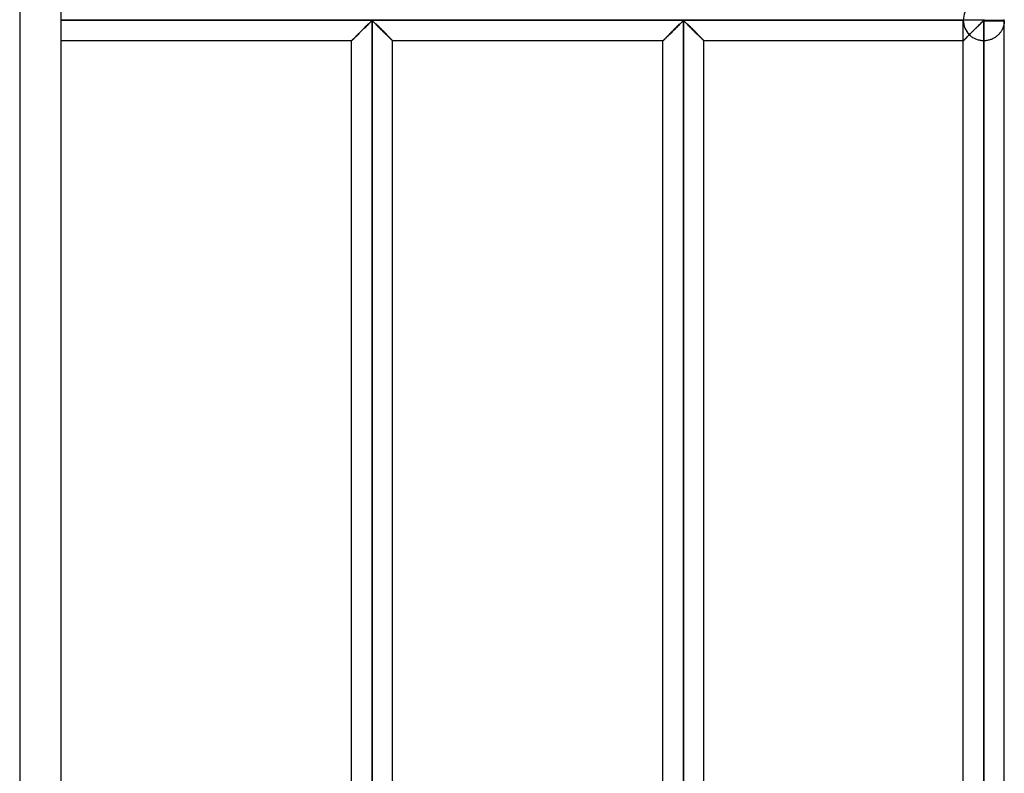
# Model space of a CAD drawing. Header units: millimetres. Extents: x -338 to 315, y -572 to 572.
# Tile 4 of 17: x 195 to 315, y -367 to -276. Entities that reach past the tile are written whole.
import ezdxf

# ---------------------------------------------------------------- set-up
doc = ezdxf.new("R2010")
doc.units = ezdxf.units.MM
doc.layers.add('MAIN-1', color=7, linetype='Continuous')
doc.layers.add('MAIN-2', color=7, linetype='Continuous')

msp = doc.modelspace()

# ---------------------------------------------------------------- linework, layer by layer
at = {"layer": 'MAIN-1'}
for p, q in [((200, 572.5), (200, -572.5)), ((312.5, -275.62), (200, -275.62)), ((237.54, -276.05), (237.62, -275.96)), ((237.62, -275.96), (237.7, -275.88)), ((237.7, -275.88), (237.78, -275.81)), ((237.78, -275.81), (237.85, -275.74)), ((237.85, -275.74), (237.95, -275.7)), ((237.95, -275.7), (238.05, -275.74)), ((237.95, -459.3), (237.95, -275.7)), ((238.05, -275.74), (238.12, -275.81)), ((238.12, -275.81), (238.2, -275.88)), ((238.2, -275.88), (238.28, -275.96)), ((238.28, -275.96), (238.36, -276.05)), ((275.49, -276.05), (275.57, -275.96)), ((275.57, -275.96), (275.65, -275.88)), ((275.65, -275.88), (275.73, -275.81)), ((275.73, -275.81), (275.8, -275.74)), ((275.8, -275.74), (275.9, -275.7)), ((275.9, -275.7), (276, -275.74)), ((275.9, -459.3), (275.9, -275.7)), ((276, -275.74), (276.07, -275.81)), ((276.07, -275.81), (276.15, -275.88)), ((276.15, -275.88), (276.23, -275.96)), ((276.23, -275.96), (276.31, -276.05)), ((312.04, -276.09), (312.14, -276)), ((312.14, -276), (312.23, -275.91)), ((312.23, -275.91), (312.31, -275.83)), ((312.31, -275.83), (312.4, -275.75)), ((312.4, -275.75), (312.5, -275.7)), ((312.5, -275.55), (312.5, -275.62)), ((312.5, -275.62), (315, -275.62)), ((312.5, -275.62), (312.5, -275.7)), ((312.5, -275.7), (315, -275.7)), ((312.5, -275.7), (312.5, -459.3)), ((315, -459.3), (315, -275.7)), ((236.3, -277.27), (236.39, -277.18)), ((236.39, -277.18), (236.49, -277.09)), ((236.49, -277.09), (236.59, -276.99)), ((236.59, -276.99), (236.68, -276.89)), ((236.68, -276.89), (236.78, -276.79)), ((236.78, -276.79), (236.88, -276.7)), ((236.88, -276.7), (236.98, -276.6)), ((236.98, -276.6), (237.08, -276.5)), ((237.08, -276.5), (237.17, -276.41)), ((237.17, -276.41), (237.27, -276.31)), ((237.27, -276.31), (237.36, -276.22)), ((237.36, -276.22), (237.45, -276.13)), ((237.45, -276.13), (237.54, -276.05)), ((238.36, -276.05), (238.45, -276.13)), ((238.45, -276.13), (238.54, -276.22)), ((238.54, -276.22), (238.63, -276.31)), ((238.63, -276.31), (238.73, -276.41)), ((238.73, -276.41), (238.82, -276.5)), ((238.82, -276.5), (238.92, -276.6)), ((238.92, -276.6), (239.02, -276.7)), ((239.02, -276.7), (239.12, -276.79)), ((239.12, -276.79), (239.22, -276.89)), ((239.22, -276.89), (239.31, -276.99)), ((239.31, -276.99), (239.41, -277.09)), ((239.41, -277.09), (239.51, -277.18)), ((239.51, -277.18), (239.6, -277.27)), ((274.25, -277.27), (274.34, -277.18)), ((274.34, -277.18), (274.44, -277.09)), ((274.44, -277.09), (274.54, -276.99)), ((274.54, -276.99), (274.63, -276.89)), ((274.63, -276.89), (274.73, -276.79)), ((274.73, -276.79), (274.83, -276.7)), ((274.83, -276.7), (274.93, -276.6)), ((274.93, -276.6), (275.03, -276.5)), ((275.03, -276.5), (275.12, -276.41)), ((275.12, -276.41), (275.22, -276.31)), ((275.22, -276.31), (275.31, -276.22)), ((275.31, -276.22), (275.4, -276.13)), ((275.4, -276.13), (275.49, -276.05)), ((276.31, -276.05), (276.4, -276.13)), ((276.4, -276.13), (276.49, -276.22)), ((276.49, -276.22), (276.58, -276.31)), ((276.58, -276.31), (276.68, -276.41)), ((276.68, -276.41), (276.77, -276.5)), ((276.77, -276.5), (276.87, -276.6)), ((276.87, -276.6), (276.97, -276.7)), ((276.97, -276.7), (277.07, -276.79)), ((277.07, -276.79), (277.17, -276.89)), ((277.17, -276.89), (277.26, -276.99)), ((277.26, -276.99), (277.36, -277.09)), ((277.36, -277.09), (277.46, -277.18)), ((277.46, -277.18), (277.55, -277.27)), ((310.89, -277.24), (310.99, -277.13)), ((310.99, -277.13), (311.1, -277.03)), ((311.1, -277.03), (311.2, -276.92)), ((311.2, -276.92), (311.31, -276.81)), ((311.31, -276.81), (311.42, -276.71)), ((311.42, -276.71), (311.53, -276.6)), ((311.53, -276.6), (311.63, -276.49)), ((311.63, -276.49), (311.74, -276.39)), ((311.74, -276.39), (311.84, -276.29)), ((311.84, -276.29), (311.94, -276.19)), ((311.94, -276.19), (312.04, -276.09)), ((235.45, -278.12), (200, -278.12)), ((235.45, -278.12), (235.46, -278.12)), ((235.45, -456.88), (235.45, -278.12)), ((235.46, -278.12), (235.47, -278.11)), ((235.47, -278.11), (235.49, -278.08)), ((235.49, -278.08), (235.52, -278.05)), ((235.52, -278.05), (235.56, -278.01)), ((235.56, -278.01), (235.61, -277.96)), ((235.61, -277.96), (235.67, -277.91)), ((235.67, -277.91), (235.73, -277.84)), ((235.73, -277.84), (235.8, -277.77)), ((235.8, -277.77), (235.88, -277.7)), ((235.88, -277.7), (235.96, -277.62)), ((235.96, -277.62), (236.04, -277.54)), ((236.04, -277.54), (236.12, -277.45)), ((236.12, -277.45), (236.21, -277.36)), ((236.21, -277.36), (236.3, -277.27)), ((239.6, -277.27), (239.69, -277.36)), ((239.69, -277.36), (239.78, -277.45)), ((239.78, -277.45), (239.86, -277.54)), ((239.86, -277.54), (239.94, -277.62)), ((239.94, -277.62), (240.02, -277.7)), ((240.02, -277.7), (240.1, -277.77)), ((240.1, -277.77), (240.17, -277.84)), ((240.17, -277.84), (240.23, -277.91)), ((240.23, -277.91), (240.29, -277.96)), ((240.29, -277.96), (240.34, -278.01)), ((240.34, -278.01), (240.38, -278.05)), ((240.38, -278.05), (240.41, -278.08)), ((240.41, -278.08), (240.43, -278.11)), ((240.43, -278.11), (240.44, -278.12)), ((240.44, -278.12), (240.45, -278.12)), ((240.45, -456.88), (240.45, -278.12)), ((273.4, -278.12), (240.45, -278.12)), ((273.4, -278.12), (273.41, -278.12)), ((273.4, -456.88), (273.4, -278.12)), ((273.41, -278.12), (273.42, -278.11)), ((273.42, -278.11), (273.44, -278.08)), ((273.44, -278.08), (273.47, -278.05)), ((273.47, -278.05), (273.51, -278.01)), ((273.51, -278.01), (273.56, -277.96)), ((273.56, -277.96), (273.62, -277.91)), ((273.62, -277.91), (273.68, -277.84)), ((273.68, -277.84), (273.75, -277.77)), ((273.75, -277.77), (273.83, -277.7)), ((273.83, -277.7), (273.91, -277.62)), ((273.91, -277.62), (273.99, -277.54)), ((273.99, -277.54), (274.07, -277.45)), ((274.07, -277.45), (274.16, -277.36)), ((274.16, -277.36), (274.25, -277.27)), ((277.55, -277.27), (277.64, -277.36)), ((277.64, -277.36), (277.73, -277.45)), ((277.73, -277.45), (277.81, -277.54)), ((277.81, -277.54), (277.89, -277.62)), ((277.89, -277.62), (277.97, -277.7)), ((277.97, -277.7), (278.05, -277.77)), ((278.05, -277.77), (278.12, -277.84)), ((278.12, -277.84), (278.18, -277.91)), ((278.18, -277.91), (278.24, -277.96)), ((278.24, -277.96), (278.29, -278.01)), ((278.29, -278.01), (278.33, -278.05)), ((278.33, -278.05), (278.36, -278.08)), ((278.36, -278.08), (278.38, -278.11)), ((278.38, -278.11), (278.39, -278.12)), ((278.39, -278.12), (278.4, -278.12)), ((278.4, -456.88), (278.4, -278.12)), ((310, -278.12), (278.4, -278.12)), ((310, -278.12), (310.01, -278.12)), ((310, -456.88), (310, -278.12)), ((310.01, -278.12), (310.02, -278.1)), ((310.02, -278.1), (310.05, -278.08)), ((310.05, -278.08), (310.09, -278.04)), ((310.09, -278.04), (310.14, -277.99)), ((310.14, -277.99), (310.2, -277.93)), ((310.2, -277.93), (310.26, -277.86)), ((310.26, -277.86), (310.34, -277.79)), ((310.34, -277.79), (310.42, -277.71)), ((310.42, -277.71), (310.51, -277.62)), ((310.51, -277.62), (310.6, -277.53)), ((310.6, -277.53), (310.69, -277.43)), ((310.69, -277.43), (310.79, -277.34)), ((310.79, -277.34), (310.89, -277.24))]:
    msp.add_line(p, q, dxfattribs=at)
for start, end in [(0, 1.6206), (358.3794, 0)]:
    msp.add_arc((312.5, -275.62), 2.5, start, end, dxfattribs=at)
at = {"layer": 'MAIN-2'}
for p, q in [((195, 567.5), (195, -567.5)), ((200, -275.62), (310, -275.62)), ((312.5, -275.62), (200, -275.62)), ((200, -275.62), (310, -275.62)), ((237.62, -275.96), (237.54, -276.04)), ((237.54, -276.04), (237.62, -275.96)), ((237.62, -275.96), (237.54, -276.05)), ((237.7, -275.88), (237.62, -275.96)), ((237.62, -275.96), (237.7, -275.88)), ((237.7, -275.88), (237.62, -275.96)), ((237.78, -275.81), (237.7, -275.88)), ((237.7, -275.88), (237.78, -275.81)), ((237.78, -275.81), (237.7, -275.88)), ((237.85, -275.74), (237.78, -275.81)), ((237.78, -275.81), (237.85, -275.74)), ((237.85, -275.74), (237.78, -275.81)), ((237.95, -275.7), (237.85, -275.74)), ((237.85, -275.74), (237.95, -275.7)), ((237.95, -275.7), (237.85, -275.74)), ((237.95, -275.7), (238.05, -275.74)), ((238.05, -275.74), (237.95, -275.7)), ((237.95, -459.3), (237.95, -275.7)), ((237.95, -275.7), (237.95, -459.3)), ((237.95, -275.7), (237.95, -459.3)), ((238.05, -275.74), (237.95, -275.7)), ((238.05, -275.74), (238.12, -275.81)), ((238.12, -275.81), (238.05, -275.74)), ((238.12, -275.81), (238.05, -275.74)), ((238.12, -275.81), (238.2, -275.88)), ((238.2, -275.88), (238.12, -275.81)), ((238.2, -275.88), (238.12, -275.81)), ((238.2, -275.88), (238.28, -275.96)), ((238.28, -275.96), (238.2, -275.88)), ((238.28, -275.96), (238.2, -275.88)), ((238.28, -275.96), (238.36, -276.04)), ((238.36, -276.04), (238.28, -275.96)), ((238.36, -276.05), (238.28, -275.96)), ((275.57, -275.96), (275.49, -276.04)), ((275.49, -276.04), (275.57, -275.96)), ((275.57, -275.96), (275.49, -276.05)), ((275.65, -275.88), (275.57, -275.96)), ((275.57, -275.96), (275.65, -275.88)), ((275.65, -275.88), (275.57, -275.96)), ((275.73, -275.81), (275.65, -275.88)), ((275.65, -275.88), (275.73, -275.81)), ((275.73, -275.81), (275.65, -275.88)), ((275.8, -275.74), (275.73, -275.81)), ((275.73, -275.81), (275.8, -275.74)), ((275.8, -275.74), (275.73, -275.81)), ((275.9, -275.7), (275.8, -275.74)), ((275.8, -275.74), (275.9, -275.7)), ((275.9, -275.7), (275.8, -275.74)), ((275.9, -275.7), (276, -275.74)), ((276, -275.74), (275.9, -275.7)), ((275.9, -459.3), (275.9, -275.7)), ((275.9, -275.7), (275.9, -459.3)), ((275.9, -275.7), (275.9, -459.3)), ((276, -275.74), (275.9, -275.7)), ((276, -275.74), (276.07, -275.81)), ((276.07, -275.81), (276, -275.74)), ((276.07, -275.81), (276, -275.74)), ((276.07, -275.81), (276.15, -275.88)), ((276.15, -275.88), (276.07, -275.81)), ((276.15, -275.88), (276.07, -275.81)), ((276.15, -275.88), (276.23, -275.96)), ((276.23, -275.96), (276.15, -275.88)), ((276.23, -275.96), (276.15, -275.88)), ((276.23, -275.96), (276.31, -276.04)), ((276.31, -276.04), (276.23, -275.96)), ((276.31, -276.05), (276.23, -275.96)), ((310, -275.62), (310, -275.62)), ((310, -278.12), (310, -275.7)), ((312.13, -276), (312.07, -276.06)), ((312.19, -275.94), (312.13, -276)), ((312.25, -275.88), (312.19, -275.94)), ((312.31, -275.83), (312.25, -275.88)), ((312.37, -275.78), (312.31, -275.83)), ((312.42, -275.73), (312.37, -275.78)), ((312.5, -275.7), (312.42, -275.73)), ((312.5, -275.62), (312.5, -275.55)), ((312.5, -275.62), (315, -275.62)), ((312.5, -275.7), (312.5, -275.62)), ((312.5, -459.3), (312.5, -275.7)), ((315, -275.7), (312.5, -275.7)), ((314.98, -275.92), (314.97, -275.98)), ((314.97, -275.98), (314.97, -276.04)), ((314.99, -275.87), (314.98, -275.92)), ((315, -275.77), (314.99, -275.82)), ((314.99, -275.82), (314.99, -275.87)), ((315, -275.62), (315, -275.62)), ((315, -275.7), (315, -275.73)), ((315, -275.73), (315, -275.77)), ((236.39, -277.18), (236.3, -277.27)), ((236.42, -277.16), (236.33, -277.25)), ((236.33, -277.25), (236.42, -277.16)), ((236.49, -277.09), (236.39, -277.18)), ((236.51, -277.06), (236.42, -277.16)), ((236.42, -277.16), (236.51, -277.06)), ((236.59, -276.99), (236.49, -277.09)), ((236.61, -276.97), (236.51, -277.06)), ((236.51, -277.06), (236.61, -276.97)), ((236.68, -276.89), (236.59, -276.99)), ((236.7, -276.87), (236.61, -276.97)), ((236.61, -276.97), (236.7, -276.87)), ((236.78, -276.79), (236.68, -276.89)), ((236.8, -276.78), (236.7, -276.87)), ((236.7, -276.87), (236.8, -276.78)), ((236.88, -276.7), (236.78, -276.79)), ((236.9, -276.68), (236.8, -276.78)), ((236.8, -276.78), (236.9, -276.68)), ((236.98, -276.6), (236.88, -276.7)), ((236.99, -276.58), (236.9, -276.68)), ((236.9, -276.68), (236.99, -276.58)), ((237.08, -276.5), (236.98, -276.6)), ((237.09, -276.49), (236.99, -276.58)), ((236.99, -276.58), (237.09, -276.49)), ((237.17, -276.41), (237.08, -276.5)), ((237.18, -276.39), (237.09, -276.49)), ((237.09, -276.49), (237.18, -276.39)), ((237.27, -276.31), (237.17, -276.41)), ((237.28, -276.3), (237.18, -276.39)), ((237.18, -276.39), (237.28, -276.3)), ((237.36, -276.22), (237.27, -276.31)), ((237.37, -276.21), (237.28, -276.3)), ((237.28, -276.3), (237.37, -276.21)), ((237.45, -276.13), (237.36, -276.22)), ((237.46, -276.12), (237.37, -276.21)), ((237.37, -276.21), (237.46, -276.12)), ((237.54, -276.05), (237.45, -276.13)), ((237.54, -276.04), (237.46, -276.12)), ((237.46, -276.12), (237.54, -276.04)), ((238.36, -276.04), (238.44, -276.12)), ((238.44, -276.12), (238.36, -276.04)), ((238.45, -276.13), (238.36, -276.05)), ((238.44, -276.12), (238.53, -276.21)), ((238.53, -276.21), (238.44, -276.12)), ((238.54, -276.22), (238.45, -276.13)), ((238.53, -276.21), (238.62, -276.3)), ((238.62, -276.3), (238.53, -276.21)), ((238.63, -276.31), (238.54, -276.22)), ((238.62, -276.3), (238.72, -276.39)), ((238.72, -276.39), (238.62, -276.3)), ((238.73, -276.41), (238.63, -276.31)), ((238.72, -276.39), (238.81, -276.49)), ((238.81, -276.49), (238.72, -276.39)), ((238.82, -276.5), (238.73, -276.41)), ((238.81, -276.49), (238.91, -276.58)), ((238.91, -276.58), (238.81, -276.49)), ((238.92, -276.6), (238.82, -276.5)), ((238.91, -276.58), (239, -276.68)), ((239, -276.68), (238.91, -276.58)), ((239.02, -276.7), (238.92, -276.6)), ((239, -276.68), (239.1, -276.78)), ((239.1, -276.78), (239, -276.68)), ((239.12, -276.79), (239.02, -276.7)), ((239.1, -276.78), (239.2, -276.87)), ((239.2, -276.87), (239.1, -276.78)), ((239.22, -276.89), (239.12, -276.79)), ((239.2, -276.87), (239.29, -276.97)), ((239.29, -276.97), (239.2, -276.87)), ((239.31, -276.99), (239.22, -276.89)), ((239.29, -276.97), (239.39, -277.06)), ((239.39, -277.06), (239.29, -276.97)), ((239.41, -277.09), (239.31, -276.99)), ((239.39, -277.06), (239.48, -277.16)), ((239.48, -277.16), (239.39, -277.06)), ((239.51, -277.18), (239.41, -277.09)), ((239.48, -277.16), (239.57, -277.25)), ((239.57, -277.25), (239.48, -277.16)), ((239.6, -277.27), (239.51, -277.18)), ((274.34, -277.18), (274.25, -277.27)), ((274.37, -277.16), (274.28, -277.25)), ((274.28, -277.25), (274.37, -277.16)), ((274.44, -277.09), (274.34, -277.18)), ((274.46, -277.06), (274.37, -277.16)), ((274.37, -277.16), (274.46, -277.06)), ((274.54, -276.99), (274.44, -277.09)), ((274.56, -276.97), (274.46, -277.06)), ((274.46, -277.06), (274.56, -276.97)), ((274.63, -276.89), (274.54, -276.99)), ((274.65, -276.87), (274.56, -276.97)), ((274.56, -276.97), (274.65, -276.87)), ((274.73, -276.79), (274.63, -276.89)), ((274.75, -276.78), (274.65, -276.87)), ((274.65, -276.87), (274.75, -276.78)), ((274.83, -276.7), (274.73, -276.79)), ((274.85, -276.68), (274.75, -276.78)), ((274.75, -276.78), (274.85, -276.68)), ((274.93, -276.6), (274.83, -276.7)), ((274.94, -276.58), (274.85, -276.68)), ((274.85, -276.68), (274.94, -276.58)), ((275.03, -276.5), (274.93, -276.6)), ((275.04, -276.49), (274.94, -276.58)), ((274.94, -276.58), (275.04, -276.49)), ((275.12, -276.41), (275.03, -276.5)), ((275.13, -276.39), (275.04, -276.49)), ((275.04, -276.49), (275.13, -276.39)), ((275.22, -276.31), (275.12, -276.41)), ((275.23, -276.3), (275.13, -276.39)), ((275.13, -276.39), (275.23, -276.3)), ((275.31, -276.22), (275.22, -276.31)), ((275.32, -276.21), (275.23, -276.3)), ((275.23, -276.3), (275.32, -276.21)), ((275.4, -276.13), (275.31, -276.22)), ((275.41, -276.12), (275.32, -276.21)), ((275.32, -276.21), (275.41, -276.12)), ((275.49, -276.05), (275.4, -276.13)), ((275.49, -276.04), (275.41, -276.12)), ((275.41, -276.12), (275.49, -276.04)), ((276.31, -276.04), (276.39, -276.12)), ((276.39, -276.12), (276.31, -276.04)), ((276.4, -276.13), (276.31, -276.05)), ((276.39, -276.12), (276.48, -276.21)), ((276.48, -276.21), (276.39, -276.12)), ((276.49, -276.22), (276.4, -276.13)), ((276.48, -276.21), (276.57, -276.3)), ((276.57, -276.3), (276.48, -276.21)), ((276.58, -276.31), (276.49, -276.22)), ((276.57, -276.3), (276.67, -276.39)), ((276.67, -276.39), (276.57, -276.3)), ((276.68, -276.41), (276.58, -276.31)), ((276.67, -276.39), (276.76, -276.49)), ((276.76, -276.49), (276.67, -276.39)), ((276.77, -276.5), (276.68, -276.41)), ((276.76, -276.49), (276.86, -276.58)), ((276.86, -276.58), (276.76, -276.49)), ((276.87, -276.6), (276.77, -276.5)), ((276.86, -276.58), (276.95, -276.68)), ((276.95, -276.68), (276.86, -276.58)), ((276.97, -276.7), (276.87, -276.6)), ((276.95, -276.68), (277.05, -276.78)), ((277.05, -276.78), (276.95, -276.68)), ((277.07, -276.79), (276.97, -276.7)), ((277.05, -276.78), (277.15, -276.87)), ((277.15, -276.87), (277.05, -276.78)), ((277.17, -276.89), (277.07, -276.79)), ((277.15, -276.87), (277.24, -276.97)), ((277.24, -276.97), (277.15, -276.87)), ((277.26, -276.99), (277.17, -276.89)), ((277.24, -276.97), (277.34, -277.06)), ((277.34, -277.06), (277.24, -276.97)), ((277.36, -277.09), (277.26, -276.99)), ((277.34, -277.06), (277.43, -277.16)), ((277.43, -277.16), (277.34, -277.06)), ((277.46, -277.18), (277.36, -277.09)), ((277.43, -277.16), (277.52, -277.25)), ((277.52, -277.25), (277.43, -277.16)), ((277.55, -277.27), (277.46, -277.18)), ((310.94, -277.19), (310.87, -277.25)), ((311.01, -277.12), (310.94, -277.19)), ((311.08, -277.04), (311.01, -277.12)), ((311.15, -276.97), (311.08, -277.04)), ((311.23, -276.9), (311.15, -276.97)), ((311.3, -276.83), (311.23, -276.9)), ((311.37, -276.75), (311.3, -276.83)), ((311.45, -276.68), (311.37, -276.75)), ((311.52, -276.61), (311.45, -276.68)), ((311.59, -276.54), (311.52, -276.61)), ((311.66, -276.47), (311.59, -276.54)), ((311.73, -276.4), (311.66, -276.47)), ((311.8, -276.33), (311.73, -276.4)), ((311.87, -276.26), (311.8, -276.33)), ((311.94, -276.19), (311.87, -276.26)), ((312, -276.13), (311.94, -276.19)), ((312.07, -276.06), (312, -276.13)), ((314.47, -277.17), (314.41, -277.23)), ((314.52, -277.1), (314.47, -277.17)), ((314.57, -277.03), (314.52, -277.1)), ((314.61, -276.97), (314.57, -277.03)), ((314.65, -276.9), (314.61, -276.97)), ((314.69, -276.83), (314.65, -276.9)), ((314.73, -276.76), (314.69, -276.83)), ((314.76, -276.69), (314.73, -276.76)), ((314.79, -276.62), (314.76, -276.69)), ((314.82, -276.55), (314.79, -276.62)), ((314.85, -276.49), (314.82, -276.55)), ((314.87, -276.42), (314.85, -276.49)), ((314.89, -276.35), (314.87, -276.42)), ((314.91, -276.29), (314.89, -276.35)), ((314.93, -276.22), (314.91, -276.29)), ((314.94, -276.16), (314.93, -276.22)), ((314.95, -276.1), (314.94, -276.16)), ((314.97, -276.04), (314.95, -276.1)), ((235.46, -278.11), (235.45, -278.12)), ((235.45, -278.12), (235.46, -278.11)), ((235.45, -278.12), (235.45, -278.12)), ((235.46, -278.12), (235.45, -278.12)), ((235.48, -278.1), (235.46, -278.11)), ((235.46, -278.11), (235.48, -278.1)), ((235.47, -278.11), (235.46, -278.12)), ((235.49, -278.08), (235.47, -278.11)), ((235.51, -278.07), (235.48, -278.1)), ((235.48, -278.1), (235.51, -278.07)), ((235.52, -278.05), (235.49, -278.08)), ((235.54, -278.04), (235.51, -278.07)), ((235.51, -278.07), (235.54, -278.04)), ((235.56, -278.01), (235.52, -278.05)), ((235.58, -277.99), (235.54, -278.04)), ((235.54, -278.04), (235.58, -277.99)), ((235.61, -277.96), (235.56, -278.01)), ((235.64, -277.94), (235.58, -277.99)), ((235.58, -277.99), (235.64, -277.94)), ((235.67, -277.91), (235.61, -277.96)), ((235.69, -277.88), (235.64, -277.94)), ((235.64, -277.94), (235.69, -277.88)), ((235.73, -277.84), (235.67, -277.91)), ((235.76, -277.82), (235.69, -277.88)), ((235.69, -277.88), (235.76, -277.82)), ((235.8, -277.77), (235.73, -277.84)), ((235.83, -277.75), (235.76, -277.82)), ((235.76, -277.82), (235.83, -277.75)), ((235.88, -277.7), (235.8, -277.77)), ((235.9, -277.67), (235.83, -277.75)), ((235.83, -277.75), (235.9, -277.67)), ((235.96, -277.62), (235.88, -277.7)), ((235.98, -277.59), (235.9, -277.67)), ((235.9, -277.67), (235.98, -277.59)), ((236.04, -277.54), (235.96, -277.62)), ((236.07, -277.51), (235.98, -277.59)), ((235.98, -277.59), (236.07, -277.51)), ((236.12, -277.45), (236.04, -277.54)), ((236.15, -277.43), (236.07, -277.51)), ((236.07, -277.51), (236.15, -277.43)), ((236.21, -277.36), (236.12, -277.45)), ((236.24, -277.34), (236.15, -277.43)), ((236.15, -277.43), (236.24, -277.34)), ((236.3, -277.27), (236.21, -277.36)), ((236.33, -277.25), (236.24, -277.34)), ((236.24, -277.34), (236.33, -277.25)), ((239.57, -277.25), (239.66, -277.34)), ((239.66, -277.34), (239.57, -277.25)), ((239.69, -277.36), (239.6, -277.27)), ((239.66, -277.34), (239.75, -277.43)), ((239.75, -277.43), (239.66, -277.34)), ((239.78, -277.45), (239.69, -277.36)), ((239.75, -277.43), (239.83, -277.51)), ((239.83, -277.51), (239.75, -277.43)), ((239.86, -277.54), (239.78, -277.45)), ((239.83, -277.51), (239.92, -277.59)), ((239.92, -277.59), (239.83, -277.51)), ((239.94, -277.62), (239.86, -277.54)), ((239.92, -277.59), (240, -277.67)), ((240, -277.67), (239.92, -277.59)), ((240.02, -277.7), (239.94, -277.62)), ((240, -277.67), (240.07, -277.75)), ((240.07, -277.75), (240, -277.67)), ((240.1, -277.77), (240.02, -277.7)), ((240.07, -277.75), (240.14, -277.82)), ((240.14, -277.82), (240.07, -277.75)), ((240.17, -277.84), (240.1, -277.77)), ((240.14, -277.82), (240.21, -277.88)), ((240.21, -277.88), (240.14, -277.82)), ((240.23, -277.91), (240.17, -277.84)), ((240.21, -277.88), (240.26, -277.94)), ((240.26, -277.94), (240.21, -277.88)), ((240.29, -277.96), (240.23, -277.91)), ((240.26, -277.94), (240.32, -277.99)), ((240.32, -277.99), (240.26, -277.94)), ((240.34, -278.01), (240.29, -277.96)), ((240.32, -277.99), (240.36, -278.04)), ((240.36, -278.04), (240.32, -277.99)), ((240.38, -278.05), (240.34, -278.01)), ((240.36, -278.04), (240.39, -278.07)), ((240.39, -278.07), (240.36, -278.04)), ((240.41, -278.08), (240.38, -278.05)), ((240.39, -278.07), (240.42, -278.1)), ((240.42, -278.1), (240.39, -278.07)), ((240.43, -278.11), (240.41, -278.08)), ((240.42, -278.1), (240.44, -278.11)), ((240.44, -278.11), (240.42, -278.1)), ((240.44, -278.12), (240.43, -278.11)), ((240.44, -278.11), (240.45, -278.12)), ((240.45, -278.12), (240.44, -278.11)), ((240.45, -278.12), (240.44, -278.12)), ((240.45, -278.12), (240.45, -278.12)), ((273.41, -278.11), (273.4, -278.12)), ((273.4, -278.12), (273.41, -278.11)), ((273.4, -278.12), (273.4, -278.12)), ((273.41, -278.12), (273.4, -278.12)), ((273.43, -278.1), (273.41, -278.11)), ((273.41, -278.11), (273.43, -278.1)), ((273.42, -278.11), (273.41, -278.12)), ((273.44, -278.08), (273.42, -278.11)), ((273.46, -278.07), (273.43, -278.1)), ((273.43, -278.1), (273.46, -278.07)), ((273.47, -278.05), (273.44, -278.08)), ((273.49, -278.04), (273.46, -278.07)), ((273.46, -278.07), (273.49, -278.04)), ((273.51, -278.01), (273.47, -278.05)), ((273.53, -277.99), (273.49, -278.04)), ((273.49, -278.04), (273.53, -277.99)), ((273.56, -277.96), (273.51, -278.01)), ((273.59, -277.94), (273.53, -277.99)), ((273.53, -277.99), (273.59, -277.94)), ((273.62, -277.91), (273.56, -277.96)), ((273.64, -277.88), (273.59, -277.94)), ((273.59, -277.94), (273.64, -277.88)), ((273.68, -277.84), (273.62, -277.91)), ((273.71, -277.82), (273.64, -277.88)), ((273.64, -277.88), (273.71, -277.82)), ((273.75, -277.77), (273.68, -277.84)), ((273.78, -277.75), (273.71, -277.82)), ((273.71, -277.82), (273.78, -277.75)), ((273.83, -277.7), (273.75, -277.77)), ((273.85, -277.67), (273.78, -277.75)), ((273.78, -277.75), (273.85, -277.67)), ((273.91, -277.62), (273.83, -277.7)), ((273.93, -277.59), (273.85, -277.67)), ((273.85, -277.67), (273.93, -277.59)), ((273.99, -277.54), (273.91, -277.62)), ((274.02, -277.51), (273.93, -277.59)), ((273.93, -277.59), (274.02, -277.51)), ((274.07, -277.45), (273.99, -277.54)), ((274.1, -277.43), (274.02, -277.51)), ((274.02, -277.51), (274.1, -277.43)), ((274.16, -277.36), (274.07, -277.45)), ((274.19, -277.34), (274.1, -277.43)), ((274.1, -277.43), (274.19, -277.34)), ((274.25, -277.27), (274.16, -277.36)), ((274.28, -277.25), (274.19, -277.34)), ((274.19, -277.34), (274.28, -277.25)), ((277.52, -277.25), (277.61, -277.34)), ((277.61, -277.34), (277.52, -277.25)), ((277.64, -277.36), (277.55, -277.27)), ((277.61, -277.34), (277.7, -277.43)), ((277.7, -277.43), (277.61, -277.34)), ((277.73, -277.45), (277.64, -277.36)), ((277.7, -277.43), (277.78, -277.51)), ((277.78, -277.51), (277.7, -277.43)), ((277.81, -277.54), (277.73, -277.45)), ((277.78, -277.51), (277.87, -277.59)), ((277.87, -277.59), (277.78, -277.51)), ((277.89, -277.62), (277.81, -277.54)), ((277.87, -277.59), (277.95, -277.67)), ((277.95, -277.67), (277.87, -277.59)), ((277.97, -277.7), (277.89, -277.62)), ((277.95, -277.67), (278.02, -277.75)), ((278.02, -277.75), (277.95, -277.67)), ((278.05, -277.77), (277.97, -277.7)), ((278.02, -277.75), (278.09, -277.82)), ((278.09, -277.82), (278.02, -277.75)), ((278.12, -277.84), (278.05, -277.77)), ((278.09, -277.82), (278.16, -277.88)), ((278.16, -277.88), (278.09, -277.82)), ((278.18, -277.91), (278.12, -277.84)), ((278.16, -277.88), (278.21, -277.94)), ((278.21, -277.94), (278.16, -277.88)), ((278.24, -277.96), (278.18, -277.91)), ((278.21, -277.94), (278.27, -277.99)), ((278.27, -277.99), (278.21, -277.94)), ((278.29, -278.01), (278.24, -277.96)), ((278.27, -277.99), (278.31, -278.04)), ((278.31, -278.04), (278.27, -277.99)), ((278.33, -278.05), (278.29, -278.01)), ((278.31, -278.04), (278.34, -278.07)), ((278.34, -278.07), (278.31, -278.04)), ((278.36, -278.08), (278.33, -278.05)), ((278.34, -278.07), (278.37, -278.1)), ((278.37, -278.1), (278.34, -278.07)), ((278.38, -278.11), (278.36, -278.08)), ((278.37, -278.1), (278.39, -278.11)), ((278.39, -278.11), (278.37, -278.1)), ((278.39, -278.12), (278.38, -278.11)), ((278.39, -278.11), (278.4, -278.12)), ((278.4, -278.12), (278.39, -278.11)), ((278.4, -278.12), (278.39, -278.12)), ((278.4, -278.12), (278.4, -278.12)), ((310.01, -278.12), (310, -278.12)), ((310, -278.12), (310, -278.12)), ((310, -278.12), (310.01, -278.12)), ((310.01, -278.12), (310, -278.12)), ((310.03, -278.1), (310.01, -278.12)), ((310.02, -278.11), (310.01, -278.12)), ((310.01, -278.12), (310.02, -278.11)), ((310.03, -278.09), (310.02, -278.11)), ((310.02, -278.11), (310.03, -278.09)), ((310.06, -278.06), (310.03, -278.1)), ((310.05, -278.07), (310.03, -278.09)), ((310.03, -278.09), (310.05, -278.08)), ((310.08, -278.05), (310.05, -278.07)), ((310.05, -278.08), (310.08, -278.05)), ((310.11, -278.01), (310.06, -278.06)), ((310.11, -278.02), (310.08, -278.05)), ((310.08, -278.05), (310.11, -278.02)), ((310.17, -277.95), (310.11, -278.01)), ((310.14, -277.98), (310.11, -278.02)), ((310.11, -278.02), (310.14, -277.99)), ((310.18, -277.94), (310.14, -277.98)), ((310.14, -277.99), (310.18, -277.95)), ((310.25, -277.88), (310.17, -277.95)), ((310.22, -277.9), (310.18, -277.94)), ((310.18, -277.95), (310.22, -277.91)), ((310.27, -277.86), (310.22, -277.9)), ((310.22, -277.91), (310.27, -277.86)), ((310.33, -277.8), (310.25, -277.88)), ((310.32, -277.81), (310.27, -277.86)), ((310.27, -277.86), (310.32, -277.81)), ((310.37, -277.75), (310.32, -277.81)), ((310.32, -277.81), (310.37, -277.76)), ((310.42, -277.7), (310.33, -277.8)), ((310.43, -277.7), (310.37, -277.75)), ((310.37, -277.76), (310.42, -277.7)), ((310.52, -277.61), (310.42, -277.7)), ((310.42, -277.7), (310.48, -277.64)), ((310.49, -277.64), (310.43, -277.7)), ((310.48, -277.64), (310.54, -277.58)), ((310.55, -277.58), (310.49, -277.64)), ((310.63, -277.5), (310.52, -277.61)), ((310.54, -277.58), (310.6, -277.52)), ((310.61, -277.52), (310.55, -277.58)), ((310.6, -277.52), (310.67, -277.46)), ((310.67, -277.45), (310.61, -277.52)), ((310.73, -277.39), (310.63, -277.5)), ((310.74, -277.39), (310.67, -277.45)), ((310.67, -277.46), (310.73, -277.39)), ((310.8, -277.46), (310.73, -277.39)), ((310.81, -277.32), (310.74, -277.39)), ((310.87, -277.52), (310.8, -277.46)), ((310.87, -277.25), (310.81, -277.32)), ((310.94, -277.58), (310.87, -277.52)), ((311.02, -277.64), (310.94, -277.58)), ((311.1, -277.69), (311.02, -277.64)), ((311.18, -277.75), (311.1, -277.69)), ((311.27, -277.8), (311.18, -277.75)), ((311.36, -277.85), (311.27, -277.8)), ((311.45, -277.89), (311.36, -277.85)), ((311.55, -277.94), (311.45, -277.89)), ((311.65, -277.98), (311.55, -277.94)), ((311.75, -278.01), (311.65, -277.98)), ((311.85, -278.04), (311.75, -278.01)), ((311.96, -278.07), (311.85, -278.04)), ((312.07, -278.09), (311.96, -278.07)), ((312.17, -278.1), (312.07, -278.09)), ((312.28, -278.12), (312.17, -278.1)), ((312.39, -278.12), (312.28, -278.12)), ((312.5, -278.12), (312.39, -278.12)), ((312.5, -278.12), (312.5, -456.88)), ((312.5, -278.12), (312.5, -456.88)), ((312.5, -456.88), (312.5, -278.12)), ((312.5, -278.12), (312.5, -456.88)), ((312.5, -456.88), (312.5, -278.12)), ((312.5, -278.12), (312.5, -456.88)), ((312.5, -456.88), (312.5, -278.12)), ((312.5, -278.12), (312.5, -456.88)), ((312.5, -456.88), (312.5, -278.12)), ((312.5, -278.12), (312.5, -456.88)), ((312.5, -456.88), (312.5, -278.12)), ((312.5, -278.12), (312.5, -456.88)), ((312.5, -456.88), (312.5, -278.12)), ((312.5, -278.12), (312.5, -456.88)), ((312.5, -456.88), (312.5, -278.12)), ((312.5, -278.12), (312.5, -456.88)), ((312.5, -456.88), (312.5, -278.12)), ((312.5, -278.12), (312.5, -456.88)), ((312.5, -456.88), (312.5, -278.12)), ((312.5, -278.12), (312.5, -456.88)), ((312.5, -456.88), (312.5, -278.12)), ((312.5, -278.12), (312.5, -456.88)), ((312.5, -456.88), (312.5, -278.12)), ((312.5, -278.12), (312.5, -456.88)), ((312.5, -456.88), (312.5, -278.12)), ((312.5, -278.12), (312.5, -456.88)), ((312.5, -456.88), (312.5, -278.12)), ((312.5, -278.12), (312.5, -456.88)), ((312.5, -456.88), (312.5, -278.12)), ((312.5, -278.12), (312.5, -456.88)), ((312.5, -456.88), (312.5, -278.12)), ((312.5, -278.12), (312.5, -456.88)), ((312.5, -456.88), (312.5, -278.12)), ((312.5, -278.12), (312.5, -456.88)), ((312.5, -456.88), (312.5, -278.12)), ((312.5, -278.12), (312.5, -456.88)), ((312.5, -456.88), (312.5, -278.12)), ((312.5, -278.12), (312.5, -456.88)), ((312.5, -456.88), (312.5, -278.12)), ((312.5, -278.12), (312.5, -456.88)), ((312.5, -456.88), (312.5, -278.12)), ((312.5, -278.12), (312.5, -456.88)), ((312.5, -456.88), (312.5, -278.12)), ((312.5, -278.12), (312.5, -456.88)), ((312.5, -456.88), (312.5, -278.12)), ((312.5, -278.12), (312.5, -456.88)), ((312.5, -456.88), (312.5, -278.12)), ((312.5, -456.88), (312.5, -278.12)), ((312.61, -278.12), (312.5, -278.12)), ((312.71, -278.12), (312.61, -278.12)), ((312.82, -278.1), (312.71, -278.12)), ((312.92, -278.09), (312.82, -278.1)), ((313.03, -278.07), (312.92, -278.09)), ((313.13, -278.04), (313.03, -278.07)), ((313.23, -278.02), (313.13, -278.04)), ((313.33, -277.98), (313.23, -278.02)), ((313.43, -277.95), (313.33, -277.98)), ((313.52, -277.91), (313.43, -277.95)), ((313.62, -277.86), (313.52, -277.91)), ((313.71, -277.81), (313.62, -277.86)), ((313.79, -277.76), (313.71, -277.81)), ((313.88, -277.71), (313.79, -277.76)), ((313.96, -277.66), (313.88, -277.71)), ((314.03, -277.6), (313.96, -277.66)), ((314.1, -277.54), (314.03, -277.6)), ((314.17, -277.48), (314.1, -277.54)), ((314.24, -277.42), (314.17, -277.48)), ((314.3, -277.36), (314.24, -277.42)), ((314.36, -277.3), (314.3, -277.36)), ((314.41, -277.23), (314.36, -277.3))]:
    msp.add_line(p, q, dxfattribs=at)
for start_param, end_param in [(-0.785798, 0), (0, 0.785798)]:
    msp.add_ellipse((312.5, -275.62), major_axis=(-2.5, 0), ratio=1, start_param=start_param, end_param=end_param, dxfattribs=at)

doc.saveas('drawing.dxf')
